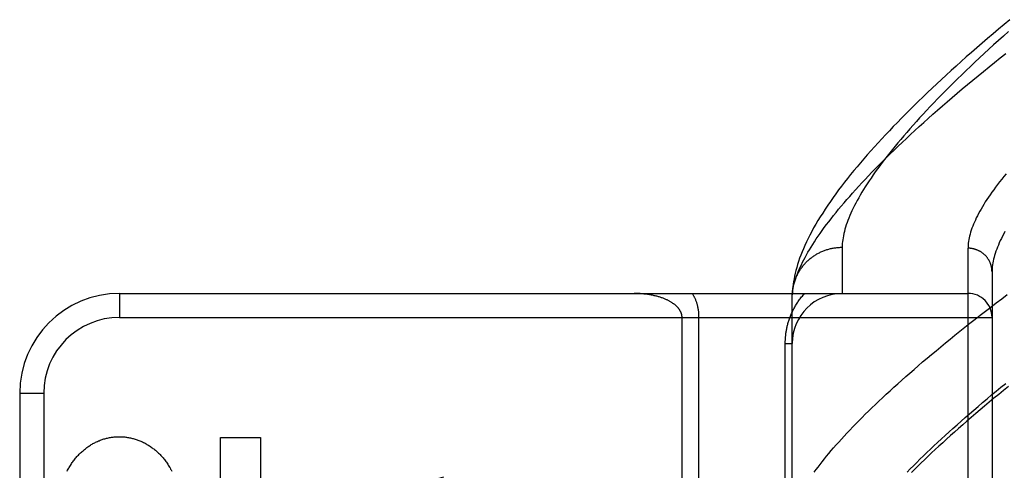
# Model space of a CAD drawing. Header units: inches. Extents: x 0 to 227, y 0 to 147.
# Tile 106 of 256: x 95.95 to 97.182, y 62.063 to 62.627. Entities that reach past the tile are written whole.
import ezdxf

# ---------------------------------------------------------------- set-up
doc = ezdxf.new("R2010")
doc.units = ezdxf.units.IN
doc.header["$LTSCALE"] = 12.466667
doc.header["$MEASUREMENT"] = 0
doc.linetypes.add('HIDDEN', pattern=[0.2, 0.1, -0.1])
doc.layers.add('RIGHTHAND_DOOR_ASSEMBLY', color=7, linetype='CONTINUOUS')

msp = doc.modelspace()

# ---------------------------------------------------------------- linework, layer by layer
at = {"layer": 'RIGHTHAND_DOOR_ASSEMBLY', "color": 8, "linetype": 'HIDDEN'}
for p, q in [((96.9792, 62.3421), (96.9792, 62.2843)), ((97.1367, 61.2277), (97.1367, 62.3409)), ((97.1667, 62.3115), (97.1667, 61.2571)), ((96.0747, 62.2843), (97.1367, 62.2843)), ((96.0747, 62.2843), (96.0747, 62.2543)), ((96.9167, 62.2809), (96.9167, 62.2833)), ((96.9167, 61.9405), (96.9167, 62.2809)), ((96.0747, 62.2543), (97.1667, 62.2543)), ((96.7787, 62.0057), (96.7787, 62.2543)), ((96.7999, 61.9823), (96.7999, 62.2543)), ((96.9079, 62.2218), (96.9167, 62.2218)), ((96.9079, 61.9405), (96.9079, 62.2218)), ((95.9497, 62.1593), (95.9797, 62.1593)), ((95.9497, 62.1593), (95.9497, 61.4093)), ((95.9797, 62.1593), (95.9797, 61.4093)), ((96.201, 62.1041), (96.2512, 62.1041)), ((96.201, 61.9811), (96.201, 62.1041)), ((96.2512, 62.1041), (96.2512, 61.9818))]:
    msp.add_line(p, q, dxfattribs=at)
for points in [[(97.189, 62.627), (97.1819, 62.621), (97.1748, 62.6151), (97.1679, 62.6093), (97.161, 62.6034), (97.1542, 62.5976), (97.1475, 62.5918), (97.1409, 62.586), (97.1344, 62.5803), (97.128, 62.5746), (97.1217, 62.5689), (97.1155, 62.5633), (97.1094, 62.5577), (97.1034, 62.5521), (97.0974, 62.5466), (97.0916, 62.5411), (97.0858, 62.5357), (97.0802, 62.5302), (97.0746, 62.5248), (97.0691, 62.5195), (97.0638, 62.5142), (97.0585, 62.5089), (97.0533, 62.5036), (97.0482, 62.4984), (97.0431, 62.4932), (97.0382, 62.488), (97.0334, 62.4829), (97.0286, 62.4778), (97.024, 62.4727), (97.0194, 62.4677), (97.0149, 62.4627), (97.0105, 62.4577), (97.0062, 62.4527), (97.0019, 62.4478), (96.9978, 62.4429), (96.9937, 62.438), (96.9897, 62.4331), (96.9859, 62.4282), (96.9821, 62.4234), (96.9784, 62.4186), (96.9747, 62.4138), (96.9712, 62.409), (96.9677, 62.4042), (96.9643, 62.3994), (96.961, 62.3946), (96.9578, 62.3898), (96.9547, 62.385), (96.9517, 62.3802), (96.9488, 62.3755), (96.9461, 62.3709), (96.9434, 62.3663), (96.941, 62.3618), (96.9386, 62.3573), (96.9364, 62.353), (96.9344, 62.3487), (96.9324, 62.3445), (96.9306, 62.3403), (96.9289, 62.3362), (96.9274, 62.3322), (96.9259, 62.3283), (96.9246, 62.3244), (96.9234, 62.3206), (96.9223, 62.3169), (96.9213, 62.3132), (96.9204, 62.3096), (96.9196, 62.306), (96.9189, 62.3025), (96.9183, 62.2991), (96.9178, 62.2958), (96.9174, 62.2925), (96.9171, 62.2894), (96.9169, 62.2863), (96.9167, 62.2833)], [(97.1873, 62.612), (97.181, 62.6064), (97.1748, 62.6009), (97.1687, 62.5954), (97.1627, 62.5899), (97.1568, 62.5845), (97.151, 62.5791), (97.1453, 62.5738), (97.1397, 62.5685), (97.1342, 62.5633), (97.1288, 62.5581), (97.1235, 62.5529), (97.1183, 62.5478), (97.1133, 62.5428), (97.1083, 62.5378), (97.1034, 62.5328), (97.0986, 62.5279), (97.0939, 62.523), (97.0893, 62.5182), (97.0848, 62.5135), (97.0804, 62.5087), (97.0761, 62.5041), (97.072, 62.4995), (97.0679, 62.4949), (97.0639, 62.4904), (97.06, 62.4859), (97.0562, 62.4815), (97.0524, 62.4772), (97.0488, 62.4728), (97.0453, 62.4686), (97.0419, 62.4644), (97.0386, 62.4602), (97.0353, 62.4561), (97.0322, 62.4521), (97.0292, 62.4481), (97.0262, 62.4441), (97.0234, 62.4402), (97.0206, 62.4364), (97.0179, 62.4326), (97.0153, 62.4288), (97.0129, 62.4251), (97.0105, 62.4215), (97.0081, 62.4179), (97.0059, 62.4143), (97.0038, 62.4109), (97.0018, 62.4074), (96.9998, 62.404), (96.998, 62.4007), (96.9962, 62.3974), (96.9945, 62.3942), (96.9929, 62.391), (96.9914, 62.3878), (96.99, 62.3848), (96.9887, 62.3817), (96.9875, 62.3787), (96.9863, 62.3758), (96.9853, 62.3729), (96.9843, 62.3701), (96.9834, 62.3673), (96.9826, 62.3646), (96.9819, 62.3619), (96.9812, 62.3592), (96.9807, 62.3566), (96.9802, 62.3541), (96.9798, 62.3516), (96.9795, 62.3492), (96.9793, 62.3468), (96.9792, 62.3444), (96.9792, 62.3421)], [(96.9167, 62.2809), (96.9168, 62.2832), (96.917, 62.2855), (96.9173, 62.2879), (96.9177, 62.2904), (96.9182, 62.2929), (96.9188, 62.2954), (96.9195, 62.298), (96.9202, 62.3006), (96.9211, 62.3032), (96.922, 62.306), (96.923, 62.3087), (96.9241, 62.3115), (96.9253, 62.3144), (96.9266, 62.3173), (96.928, 62.3203), (96.9294, 62.3233), (96.931, 62.3263), (96.9326, 62.3294), (96.9344, 62.3326), (96.9362, 62.3358), (96.9381, 62.339), (96.9401, 62.3423), (96.9422, 62.3456), (96.9444, 62.349), (96.9467, 62.3525), (96.9491, 62.356), (96.9515, 62.3595), (96.9541, 62.3631), (96.9567, 62.3667), (96.9595, 62.3704), (96.9623, 62.3741), (96.9653, 62.3779), (96.9683, 62.3818), (96.9714, 62.3856), (96.9747, 62.3896), (96.978, 62.3935), (96.9814, 62.3976), (96.9849, 62.4017), (96.9885, 62.4058), (96.9922, 62.41), (96.996, 62.4142), (96.9999, 62.4184), (97.0039, 62.4228), (97.008, 62.4271), (97.0122, 62.4316), (97.0164, 62.436), (97.0208, 62.4405), (97.0253, 62.4451), (97.0299, 62.4497), (97.0346, 62.4543), (97.0393, 62.459), (97.0442, 62.4638), (97.0492, 62.4686), (97.0543, 62.4734), (97.0595, 62.4783), (97.0647, 62.4832), (97.0701, 62.4882), (97.0756, 62.4932), (97.0812, 62.4983), (97.0869, 62.5034), (97.0926, 62.5086), (97.0985, 62.5137), (97.1045, 62.519), (97.1106, 62.5243), (97.1168, 62.5296), (97.1231, 62.5349), (97.1294, 62.5403), (97.1359, 62.5457), (97.1425, 62.5512), (97.1492, 62.5567), (97.156, 62.5623), (97.1629, 62.5678), (97.1699, 62.5734), (97.1769, 62.5791), (97.1841, 62.5848)], [(97.1843, 62.4341), (97.1815, 62.4307), (97.1788, 62.4273), (97.1761, 62.424), (97.1736, 62.4207), (97.1711, 62.4175), (97.1688, 62.4142), (97.1665, 62.4111), (97.1643, 62.4079), (97.1622, 62.4049), (97.1602, 62.4018), (97.1582, 62.3988), (97.1564, 62.3958), (97.1546, 62.3929), (97.1529, 62.39), (97.1513, 62.3872), (97.1498, 62.3844), (97.1484, 62.3816), (97.147, 62.3789), (97.1458, 62.3762), (97.1446, 62.3736), (97.1435, 62.371), (97.1425, 62.3684), (97.1416, 62.3659), (97.1407, 62.3634), (97.1399, 62.361), (97.1392, 62.3586), (97.1386, 62.3562), (97.1381, 62.3539), (97.1377, 62.3517), (97.1373, 62.3494), (97.137, 62.3472), (97.1368, 62.3451), (97.1367, 62.3429), (97.1367, 62.3409)], [(97.1829, 62.3618), (97.1813, 62.3589), (97.1798, 62.356), (97.1784, 62.3531), (97.177, 62.3504), (97.1757, 62.3476), (97.1746, 62.3449), (97.1735, 62.3423), (97.1725, 62.3396), (97.1715, 62.3371), (97.1707, 62.3345), (97.1699, 62.332), (97.1692, 62.3296), (97.1686, 62.3272), (97.1681, 62.3248), (97.1677, 62.3225), (97.1673, 62.3202), (97.167, 62.318), (97.1668, 62.3158), (97.1667, 62.3136), (97.1667, 62.3115)], [(96.9168, 62.2843), (96.9168, 62.2854), (96.9169, 62.2865), (96.917, 62.2876), (96.9172, 62.2887), (96.9173, 62.2898), (96.9175, 62.2909), (96.9177, 62.292), (96.9179, 62.2931), (96.9182, 62.2942), (96.9184, 62.2953), (96.9187, 62.2964), (96.919, 62.2975), (96.9193, 62.2985), (96.9196, 62.2996), (96.92, 62.3007), (96.9204, 62.3017), (96.9208, 62.3028), (96.9212, 62.3038), (96.9216, 62.3048), (96.9221, 62.3059), (96.9226, 62.3069), (96.9231, 62.3079), (96.9236, 62.3089), (96.9241, 62.3099), (96.9247, 62.3109), (96.9252, 62.3118), (96.9258, 62.3128), (96.9264, 62.3137), (96.927, 62.3147), (96.9277, 62.3156), (96.9283, 62.3165), (96.929, 62.3174), (96.9297, 62.3183), (96.9304, 62.3192), (96.9311, 62.3201), (96.9319, 62.3209), (96.9326, 62.3218), (96.9334, 62.3226), (96.9342, 62.3234), (96.935, 62.3242), (96.9358, 62.325), (96.9366, 62.3257), (96.9375, 62.3265), (96.9383, 62.3272), (96.9392, 62.328), (96.9401, 62.3287), (96.941, 62.3294), (96.9419, 62.33), (96.9428, 62.3307), (96.9437, 62.3313), (96.9447, 62.332), (96.9456, 62.3326), (96.9466, 62.3332), (96.9476, 62.3337), (96.9486, 62.3343), (96.9496, 62.3348), (96.9506, 62.3353), (96.9516, 62.3358), (96.9526, 62.3363), (96.9537, 62.3368), (96.9547, 62.3372), (96.9558, 62.3377), (96.9568, 62.3381), (96.9579, 62.3385), (96.959, 62.3388), (96.9601, 62.3392), (96.9612, 62.3395), (96.9623, 62.3398), (96.9634, 62.3401), (96.9645, 62.3404), (96.9656, 62.3406), (96.9667, 62.3409), (96.9678, 62.3411), (96.9689, 62.3413), (96.9701, 62.3415), (96.9712, 62.3416), (96.9723, 62.3417), (96.9735, 62.3419), (96.9746, 62.3419), (96.9757, 62.342), (96.9769, 62.3421), (96.978, 62.3421), (96.9792, 62.3421)], [(97.1667, 62.3115), (97.1667, 62.3121), (97.1666, 62.3128), (97.1666, 62.3134), (97.1665, 62.314), (97.1665, 62.3147), (97.1664, 62.3153), (97.1663, 62.316), (97.1662, 62.3166), (97.1661, 62.3172), (97.1659, 62.3178), (97.1658, 62.3185), (97.1656, 62.3191), (97.1655, 62.3197), (97.1653, 62.3203), (97.1651, 62.3209), (97.1649, 62.3215), (97.1646, 62.3221), (97.1644, 62.3227), (97.1641, 62.3233), (97.1638, 62.3239), (97.1636, 62.3245), (97.1633, 62.3251), (97.163, 62.3256), (97.1626, 62.3262), (97.1623, 62.3267), (97.162, 62.3273), (97.1616, 62.3278), (97.1612, 62.3283), (97.1609, 62.3289), (97.1605, 62.3294), (97.1601, 62.3299), (97.1596, 62.3304), (97.1592, 62.3309), (97.1588, 62.3313), (97.1583, 62.3318), (97.1579, 62.3323), (97.1574, 62.3327), (97.1569, 62.3331), (97.1564, 62.3336), (97.1559, 62.334), (97.1554, 62.3344), (97.1549, 62.3348), (97.1544, 62.3352), (97.1539, 62.3356), (97.1533, 62.3359), (97.1528, 62.3363), (97.1522, 62.3366), (97.1517, 62.3369), (97.1511, 62.3372), (97.1505, 62.3375), (97.1499, 62.3378), (97.1493, 62.3381), (97.1487, 62.3384), (97.1481, 62.3386), (97.1475, 62.3389), (97.1469, 62.3391), (97.1463, 62.3393), (97.1457, 62.3395), (97.1451, 62.3397), (97.1444, 62.3399), (97.1438, 62.34), (97.1432, 62.3402), (97.1425, 62.3403), (97.1419, 62.3404), (97.1412, 62.3405), (97.1406, 62.3406), (97.1399, 62.3407), (97.1393, 62.3408), (97.1386, 62.3408), (97.138, 62.3408), (97.1373, 62.3409), (97.1367, 62.3409)], [(96.7787, 62.2543), (96.7787, 62.2546), (96.7787, 62.255), (96.7787, 62.2553), (96.7787, 62.2556), (96.7786, 62.256), (96.7786, 62.2563), (96.7786, 62.2566), (96.7785, 62.257), (96.7784, 62.2573), (96.7784, 62.2577), (96.7783, 62.258), (96.7782, 62.2583), (96.7781, 62.2587), (96.778, 62.259), (96.7779, 62.2594), (96.7777, 62.2598), (96.7776, 62.2601), (96.7774, 62.2605), (96.7773, 62.2608), (96.7771, 62.2612), (96.7769, 62.2616), (96.7768, 62.2619), (96.7765, 62.2623), (96.7763, 62.2627), (96.7761, 62.2631), (96.7759, 62.2635), (96.7756, 62.2639), (96.7753, 62.2643), (96.775, 62.2647), (96.7747, 62.2651), (96.7744, 62.2655), (96.7741, 62.2659), (96.7738, 62.2663), (96.7734, 62.2667), (96.773, 62.2671), (96.7727, 62.2675), (96.7723, 62.2679), (96.7719, 62.2682), (96.7714, 62.2686), (96.771, 62.2691), (96.7705, 62.2695), (96.77, 62.2699), (96.7695, 62.2703), (96.769, 62.2707), (96.7685, 62.2711), (96.7679, 62.2715), (96.7673, 62.2719), (96.7668, 62.2723), (96.7662, 62.2727), (96.7655, 62.2731), (96.7649, 62.2735), (96.7642, 62.2739), (96.7635, 62.2742), (96.7629, 62.2746), (96.7621, 62.275), (96.7614, 62.2754), (96.7607, 62.2758), (96.7599, 62.2761), (96.7591, 62.2765), (96.7583, 62.2769), (96.7575, 62.2772), (96.7566, 62.2776), (96.7557, 62.2779), (96.7549, 62.2782), (96.754, 62.2786), (96.753, 62.2789), (96.7521, 62.2792), (96.7511, 62.2795), (96.7502, 62.2799), (96.7492, 62.2801), (96.7482, 62.2804), (96.7471, 62.2807), (96.7461, 62.281), (96.745, 62.2813), (96.744, 62.2815), (96.7429, 62.2818), (96.7418, 62.282), (96.7406, 62.2822), (96.7395, 62.2824), (96.7383, 62.2827), (96.7372, 62.2828), (96.736, 62.283), (96.7348, 62.2832), (96.7336, 62.2834), (96.7324, 62.2835), (96.7312, 62.2836), (96.73, 62.2838), (96.7287, 62.2839), (96.7275, 62.284), (96.7263, 62.2841), (96.725, 62.2841), (96.7238, 62.2842), (96.7225, 62.2842), (96.7213, 62.2843), (96.72, 62.2843), (96.7187, 62.2843)], [(96.7999, 62.2543), (96.7999, 62.255), (96.7999, 62.2556), (96.7999, 62.2563), (96.7999, 62.257), (96.7999, 62.2577), (96.7998, 62.2584), (96.7998, 62.2591), (96.7997, 62.2598), (96.7996, 62.2604), (96.7996, 62.2611), (96.7995, 62.2618), (96.7994, 62.2626), (96.7993, 62.2633), (96.7992, 62.264), (96.799, 62.2647), (96.7989, 62.2654), (96.7988, 62.2662), (96.7986, 62.2669), (96.7984, 62.2676), (96.7983, 62.2684), (96.7981, 62.2691), (96.7979, 62.2699), (96.7977, 62.2707), (96.7975, 62.2714), (96.7972, 62.2722), (96.797, 62.273), (96.7967, 62.2738), (96.7964, 62.2746), (96.7961, 62.2754), (96.7958, 62.2762), (96.7955, 62.277), (96.7951, 62.2778), (96.7948, 62.2786), (96.7944, 62.2794), (96.794, 62.2803), (96.7936, 62.2811), (96.7932, 62.2819), (96.7928, 62.2827), (96.7924, 62.2835), (96.7919, 62.2843)], [(96.9079, 62.2218), (96.9079, 62.2229), (96.9079, 62.2239), (96.9079, 62.225), (96.908, 62.226), (96.908, 62.2271), (96.9081, 62.2282), (96.9082, 62.2292), (96.9083, 62.2303), (96.9084, 62.2314), (96.9085, 62.2324), (96.9086, 62.2335), (96.9088, 62.2346), (96.9089, 62.2357), (96.9091, 62.2368), (96.9093, 62.2379), (96.9095, 62.2389), (96.9097, 62.24), (96.9099, 62.2411), (96.9102, 62.2423), (96.9104, 62.2434), (96.9107, 62.2445), (96.911, 62.2456), (96.9113, 62.2467), (96.9116, 62.2479), (96.912, 62.249), (96.9123, 62.2501), (96.9127, 62.2513), (96.9131, 62.2524), (96.9135, 62.2536), (96.9139, 62.2547), (96.9144, 62.2559), (96.9149, 62.2571), (96.9153, 62.2582), (96.9158, 62.2594), (96.9164, 62.2605), (96.9169, 62.2617), (96.9175, 62.2628), (96.9181, 62.264), (96.9187, 62.2652), (96.9193, 62.2663), (96.9199, 62.2675), (96.9206, 62.2686), (96.9213, 62.2698), (96.922, 62.2709), (96.9227, 62.272), (96.9235, 62.2732), (96.9242, 62.2743), (96.925, 62.2754), (96.9258, 62.2766), (96.9267, 62.2777), (96.9275, 62.2788), (96.9284, 62.2799), (96.9293, 62.281), (96.9302, 62.2821), (96.9312, 62.2832), (96.9322, 62.2843)], [(96.9442, 62.0606), (96.9466, 62.0638), (96.949, 62.067), (96.9515, 62.0703), (96.9541, 62.0737), (96.9568, 62.0771), (96.9595, 62.0805), (96.9624, 62.084), (96.9654, 62.0875), (96.9684, 62.091), (96.9716, 62.0946), (96.9748, 62.0983), (96.9781, 62.102), (96.9815, 62.1057), (96.9851, 62.1095), (96.9887, 62.1133), (96.9923, 62.1172), (96.9961, 62.1211), (97, 62.125), (97.004, 62.129), (97.008, 62.1331), (97.0122, 62.1371), (97.0164, 62.1412), (97.0207, 62.1454), (97.0252, 62.1496), (97.0297, 62.1538), (97.0343, 62.1581), (97.039, 62.1625), (97.0438, 62.1668), (97.0487, 62.1712), (97.0536, 62.1757), (97.0587, 62.1802), (97.0638, 62.1847), (97.0691, 62.1892), (97.0744, 62.1938), (97.0798, 62.1985), (97.0854, 62.2032), (97.091, 62.2079), (97.0967, 62.2126), (97.1024, 62.2174), (97.1083, 62.2223), (97.1143, 62.2271), (97.1203, 62.232), (97.1265, 62.237), (97.1327, 62.2419), (97.139, 62.2469), (97.1454, 62.252), (97.1519, 62.257), (97.1585, 62.2621), (97.1652, 62.2673), (97.1719, 62.2724), (97.1788, 62.2776), (97.1857, 62.2828)], [(97.0605, 62.0607), (97.0644, 62.0646), (97.0683, 62.0687), (97.0724, 62.0727), (97.0765, 62.0768), (97.0808, 62.0809), (97.0851, 62.0851), (97.0895, 62.0893), (97.094, 62.0935), (97.0986, 62.0978), (97.1033, 62.1022), (97.1081, 62.1065), (97.1129, 62.111), (97.1178, 62.1154), (97.1229, 62.1199), (97.128, 62.1244), (97.1332, 62.129), (97.1385, 62.1336), (97.1439, 62.1382), (97.1493, 62.1429), (97.1549, 62.1476), (97.1605, 62.1524), (97.1662, 62.1572), (97.172, 62.162), (97.1779, 62.1669), (97.1839, 62.1717)], [(97.1872, 62.168), (97.1811, 62.163), (97.175, 62.158), (97.1691, 62.1531), (97.1632, 62.1482), (97.1574, 62.1434), (97.1518, 62.1386), (97.1462, 62.1339), (97.1407, 62.1292), (97.1353, 62.1245), (97.13, 62.1199), (97.1248, 62.1153), (97.1197, 62.1108), (97.1147, 62.1063), (97.1098, 62.1019), (97.1049, 62.0975), (97.1002, 62.0931), (97.0956, 62.0888), (97.091, 62.0846), (97.0866, 62.0804), (97.0822, 62.0762), (97.078, 62.0721), (97.0738, 62.068), (97.0697, 62.064), (97.0657, 62.06)], [(96.025, 62.0838), (96.0259, 62.0847), (96.0269, 62.0857), (96.0279, 62.0865), (96.0289, 62.0874), (96.0299, 62.0883), (96.0309, 62.0891), (96.0319, 62.0899), (96.0329, 62.0907), (96.0339, 62.0915), (96.035, 62.0922), (96.036, 62.093), (96.0371, 62.0937), (96.0382, 62.0943), (96.0392, 62.095), (96.0403, 62.0956), (96.0414, 62.0963), (96.0425, 62.0969), (96.0436, 62.0975), (96.0447, 62.098), (96.0459, 62.0986), (96.047, 62.0991), (96.0481, 62.0996), (96.0493, 62.1), (96.0504, 62.1005), (96.0516, 62.1009), (96.0527, 62.1013), (96.0539, 62.1017), (96.055, 62.1021)], [(96.055, 62.1021), (96.0562, 62.1024), (96.0573, 62.1028), (96.0585, 62.103), (96.0597, 62.1033), (96.0609, 62.1036), (96.0621, 62.1038), (96.0632, 62.104), (96.0644, 62.1042), (96.0656, 62.1044), (96.0668, 62.1045), (96.068, 62.1046), (96.0692, 62.1047), (96.0704, 62.1048), (96.0716, 62.1049), (96.0728, 62.1049), (96.074, 62.1049), (96.0752, 62.1049), (96.0764, 62.1049), (96.0776, 62.1048), (96.0788, 62.1048), (96.08, 62.1047), (96.0812, 62.1046), (96.0824, 62.1044), (96.0835, 62.1043), (96.0847, 62.1041), (96.0859, 62.1039), (96.0871, 62.1037), (96.0883, 62.1035), (96.0895, 62.1032), (96.0907, 62.1029), (96.0918, 62.1026), (96.093, 62.1023), (96.0942, 62.1019), (96.0954, 62.1016), (96.0965, 62.1012), (96.0977, 62.1008), (96.0989, 62.1003), (96.1, 62.0999), (96.1012, 62.0994), (96.1023, 62.0989), (96.1034, 62.0984), (96.1046, 62.0978), (96.1057, 62.0973), (96.1068, 62.0967), (96.1079, 62.0961), (96.109, 62.0954), (96.1101, 62.0948), (96.1112, 62.0941), (96.1123, 62.0934), (96.1134, 62.0927), (96.1144, 62.092), (96.1155, 62.0912), (96.1165, 62.0904), (96.1176, 62.0896), (96.1186, 62.0888), (96.1196, 62.088), (96.1206, 62.0871), (96.1216, 62.0862), (96.1226, 62.0853), (96.1236, 62.0844), (96.1245, 62.0835), (96.1255, 62.0825), (96.1264, 62.0815), (96.1273, 62.0805), (96.1282, 62.0795), (96.1291, 62.0784), (96.13, 62.0774), (96.1309, 62.0763), (96.1317, 62.0752), (96.1326, 62.0741), (96.1334, 62.073), (96.1342, 62.0718), (96.135, 62.0706), (96.1357, 62.0694), (96.1365, 62.0682), (96.1372, 62.067), (96.1379, 62.0658), (96.1386, 62.0645), (96.1393, 62.0633), (96.1399, 62.062)], [(96.009, 62.0617), (96.0097, 62.0629), (96.0103, 62.0642), (96.011, 62.0654), (96.0117, 62.0666), (96.0124, 62.0678), (96.0132, 62.069), (96.0139, 62.0702), (96.0147, 62.0714), (96.0155, 62.0725), (96.0162, 62.0736), (96.0171, 62.0747), (96.0179, 62.0758), (96.0187, 62.0769), (96.0196, 62.0779), (96.0204, 62.0789), (96.0213, 62.08), (96.0222, 62.081), (96.0231, 62.0819), (96.024, 62.0829), (96.025, 62.0838)]]:
    msp.add_lwpolyline(points, dxfattribs=at)
msp.add_circle((96.5582, 61.7843), 0.2813, dxfattribs=at)
for centre, radius, start, end in [((96.0747, 62.1593), 0.125, 90, 180), ((96.9792, 62.2218), 0.0625, 90, 180), ((97.1367, 62.2543), 0.03, 0, 90), ((96.0747, 62.1593), 0.095, 90, 180)]:
    msp.add_arc(centre, radius, start, end, dxfattribs=at)

doc.saveas('drawing.dxf')
